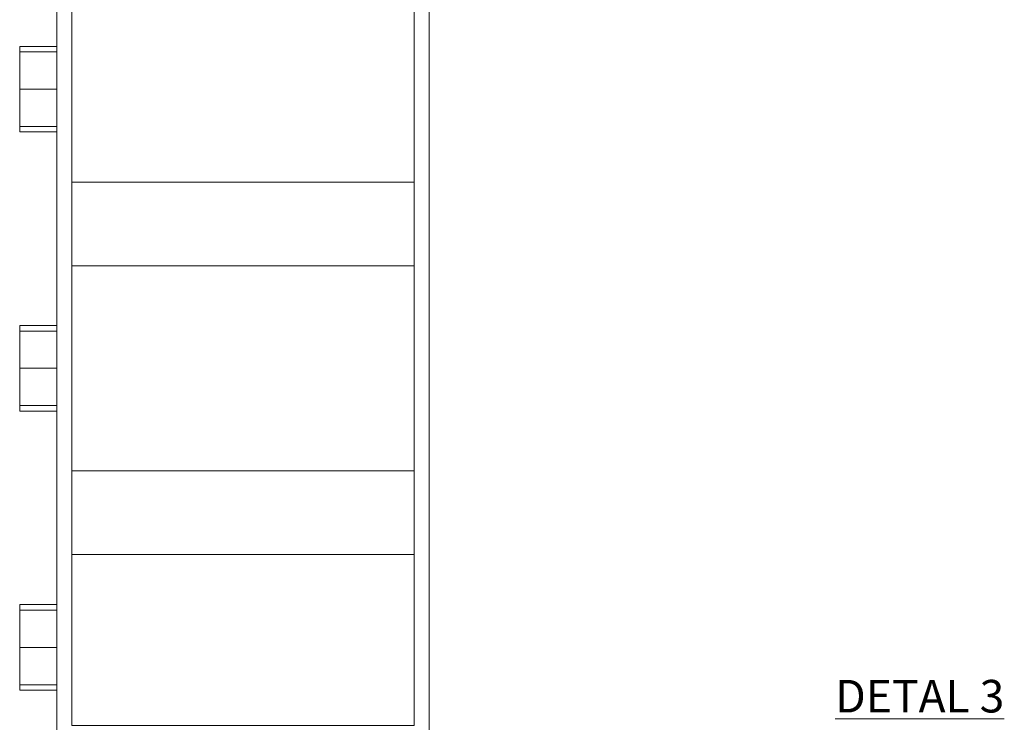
# Model space of a CAD drawing. Header units: millimetres. Extents: x -8 to 14965326, y -810 to 11054951.
# Tile 8 of 72: x 7504514 to 7505043, y 5555322 to 5555699. Entities that reach past the tile are written whole.
import ezdxf

# ---------------------------------------------------------------- set-up
doc = ezdxf.new("R2010")
doc.units = ezdxf.units.MM
doc.header["$LTSCALE"] = 0.5
doc.header["$MEASUREMENT"] = 0
doc.layers.get('0').update_dxf_attribs({"linetype": 'CONTINUOUS', "lineweight": 13})
doc.layers.add('K_Kreskowanie', color=253, linetype='CONTINUOUS', lineweight=5)
doc.layers.add('K_Opis', color=7, linetype='CONTINUOUS', lineweight=9)
doc.styles.add('___K_OPIS_ROMAND', font='romand.shx', dxfattribs={"width": 0.75})

# ---------------------------------------------------------------- blocks, each defined once
blk = doc.blocks.new('A$Cdc6a9087')
for p, q in [((-23, -20), (-23, 0)), ((-23, 0), (23, 0)), ((23, -20), (23, 0)), ((-23, -20), (23, -20))]:
    blk.add_line(p, q)
at = {"lineweight": 13}
for p, q in [((-20, -20), (-20, 0)), ((0, -20), (0, 0)), ((20, -20), (20, 0))]:
    blk.add_line(p, q, dxfattribs=at)

msp = doc.modelspace()

# ---------------------------------------------------------------- linework, layer by layer
at = {"layer": 'K_Kreskowanie', "color": 253}
for p, q in [((7504726.1116, 5555612.0558), (7504542.1116, 5555612.0558)), ((7504726.1116, 5555567.0558), (7504542.1116, 5555567.0558)), ((7504726.1116, 5555457.0558), (7504542.1116, 5555457.0558)), ((7504726.1116, 5555412.0558), (7504542.1116, 5555412.0558))]:
    msp.add_line(p, q, dxfattribs=at)
at = {"layer": 'K_Kreskowanie', "color": 253, "flags": 128}
msp.add_lwpolyline([(7504734.1116, 5557182.0558), (7504734.1116, 5555312.0558), (7504534.1116, 5555312.0558), (7504534.1116, 5557182.0558), (7504734.1116, 5557182.0558)], dxfattribs=at)
msp.add_lwpolyline([(7504726.1116, 5557174.0558), (7504726.1116, 5555320.0558), (7504542.1116, 5555320.0558), (7504542.1116, 5557174.0558)], close=True, dxfattribs=at)

# ---------------------------------------------------------------- block references
at = {"layer": 'K_Kreskowanie', "color": 8, "xscale": -1, "rotation": 90}
for p in [(7504514.1116, 5555662.0558), (7504514.1116, 5555512.0558), (7504514.1116, 5555362.0558)]:
    msp.add_blockref('A$Cdc6a9087', p, dxfattribs=at)

# ---------------------------------------------------------------- texts
at = {"layer": 'K_Opis', "insert": (7504997.817, 5555335.8781), "char_height": 17.5, "attachment_point": 5, "style": '___K_OPIS_ROMAND'}
msp.add_mtext_dynamic_manual_height_columns('{\\L\\C2;DETAL 3}', width=91.860694, gutter_width=12.5, heights=[0], dxfattribs=at)

doc.saveas('drawing.dxf')
